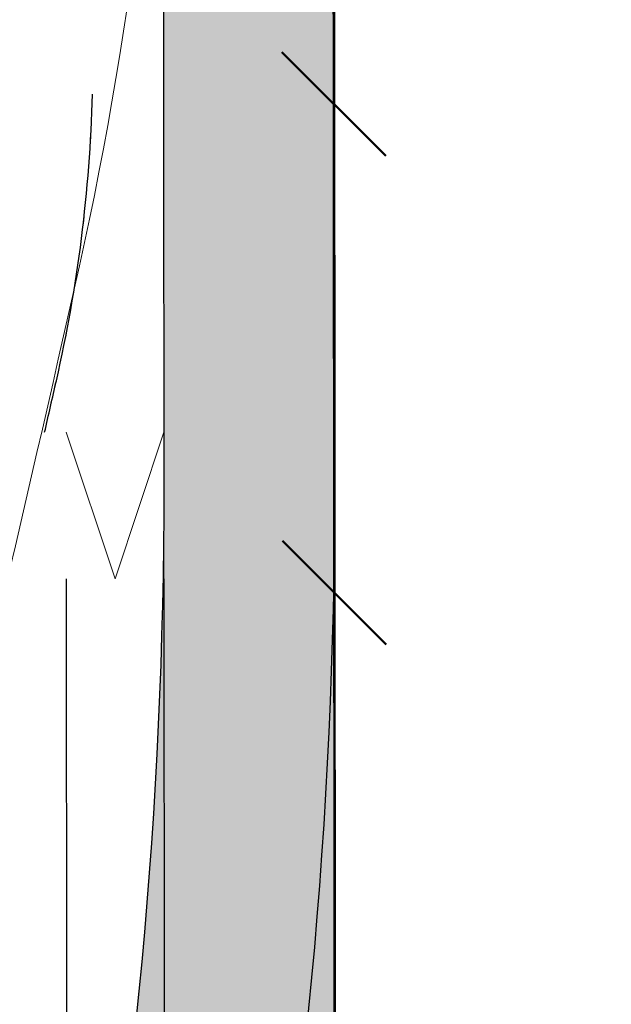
# Model space of a CAD drawing. Header units: metres. Extents: x -5569892 to 1712241, y -5568463 to 2085.
# Tile 18 of 68: x 15 to 27, y -165 to -145. Entities that reach past the tile are written whole.
import ezdxf

# ---------------------------------------------------------------- set-up
doc = ezdxf.new("R2010")
doc.units = ezdxf.units.M
doc.header["$LTSCALE"] = 0.5
for name, color, linetype, lineweight in [('30 -39 Baustelle- Fläche', 7, 'Continuous', 15), ('99.04_Ausf Ketziner Str-S-Achse-Berechnungen', 7, 'Continuous', 20), ('99.04_Ausf Ketziner Str-S-Borde-Kantenstein', 7, 'Continuous', 25), ('99.04_Erschließung_VP-S-Borde-Kantenstein', 7, 'Continuous', 25), ('Bemaßung', 7, 'Continuous', 5), ('Keine', 7, 'Continuous', 9)]:
    doc.layers.add(name, color=color, linetype=linetype, lineweight=lineweight)
for name, color, linetype, lineweight, true_color in [('99.04_Ausf Ketziner Str-E-EZF-NA 0.25', 7, 'Continuous', 25, 0x729900), ('99.04_Ausf Ketziner Str-S-Borde-Begrenzungslinie-Rampe', 1, 'Continuous', 18, 0xff0000), ('99.04_Ausf Ketziner Str-S-Markierung-Hilfslinien', 6, 'Continuous', 25, 0xff00ff), ('99.04_Ausf Ketziner Str-S_Hilfslinien', 6, 'Continuous', 25, 0xff00ff), ('99.04_Erschließung_VP-S-Farben-Gehweg-Betonsteinpflaster', 7, 'Continuous', 25, 0xffd6a8)]:
    doc.layers.add(name, color=color, linetype=linetype, lineweight=lineweight, true_color=true_color)

# ---------------------------------------------------------------- blocks, each defined once
blk = doc.blocks.new('_23-07-06_Massenplan_TB_Weiterführende Schule (3D)')
at = {"layer": '99.04_Ausf Ketziner Str-E-EZF-NA 0.25', "linetype": 'Continuous', "lineweight": 0, "true_color": 0xdfff80}
blk.add_hatch(color=61, dxfattribs=at).paths.add_polyline_path([(17.77044516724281, -171.8961860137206), (21.27044393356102, -171.8932475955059), (21.239284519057, -134.7787431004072), (17.73926821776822, -134.7743192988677), (17.75675079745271, -153.6660008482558)])
at = {"layer": '99.04_Erschließung_VP-S-Farben-Gehweg-Betonsteinpflaster', "linetype": 'Continuous', "lineweight": 0, "true_color": 0xffd6a8}
h = blk.add_hatch(color=41, dxfattribs=at)
edge = h.paths.add_edge_path()
edge.add_line((21.22473198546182, -117.4509474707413), (17.72473823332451, -117.453885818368))
edge.add_line((17.72473823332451, -117.453885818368), (17.75606583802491, -154.7687236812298))
edge.add_line((17.75606583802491, -154.7687236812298), (17.75606583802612, -154.7687236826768))
edge.add_arc((-85.49378434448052, -154.8554285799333), 103.2498865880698, -21.560292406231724, 0.04811458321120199, ccw=False)
edge.add_line((10.5318505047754, -192.7977075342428), (10.53185050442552, -192.7977075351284))
edge.add_line((10.53185050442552, -192.7977075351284), (10.04420175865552, -194.0592877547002))
edge.add_line((10.04420175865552, -194.0592877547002), (10.04420175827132, -194.05928775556))
edge.add_arc((19.19577534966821, -198.1482351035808), 10.0235118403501, 155.9247815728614, 248.2983980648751)
edge.add_line((15.4893539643, -207.4613028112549), (15.48935396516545, -207.4613028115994))
edge.add_line((15.48935396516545, -207.4613028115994), (19.37378514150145, -209.2635018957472))
edge.add_line((19.37378514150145, -209.2635018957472), (20.85862528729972, -206.0940776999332))
edge.add_line((20.85862528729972, -206.0940776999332), (16.85901216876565, -204.2388627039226))
edge.add_arc((19.2039329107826, -198.1398621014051), 6.534252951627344, 156.023573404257, 248.9694349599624, ccw=False)
edge.add_line((13.23350283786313, -195.4845982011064), (13.78696061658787, -194.0838872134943))
edge.add_line((13.78696061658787, -194.0838872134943), (13.78696061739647, -194.0838872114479))
edge.add_arc((-85.49378049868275, -154.8554293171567), 106.7498827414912, 338.4397075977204, 360.0481145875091)
edge.add_line((21.25606460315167, -154.7657852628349), (21.25606460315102, -154.7657852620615))
edge.add_line((21.25606460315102, -154.7657852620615), (21.22473198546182, -117.4509474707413))
h = blk.add_hatch(color=41, dxfattribs=at)
edge = h.paths.add_edge_path()
edge.add_line((21.22473198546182, -117.4509474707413), (17.72473823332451, -117.453885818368))
edge.add_line((17.72473823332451, -117.453885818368), (17.75606583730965, -154.7687236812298))
edge.add_arc((-85.49378434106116, -154.8554285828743), 103.2498865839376, -21.560292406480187, 0.048114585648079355, ccw=False)
edge.add_line((10.53185050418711, -192.797707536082), (10.04420175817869, -194.0592877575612))
edge.add_line((10.04420175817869, -194.0592877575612), (10.04420175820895, -194.0592877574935))
edge.add_arc((19.19577534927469, -198.1482351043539), 10.02351183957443, 155.9247815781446, 248.29839806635)
edge.add_line((15.48935396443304, -207.4613028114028), (15.48935396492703, -207.4613028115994))
edge.add_line((15.48935396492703, -207.4613028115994), (19.37378514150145, -209.2635018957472))
edge.add_line((19.37378514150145, -209.2635018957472), (20.85862528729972, -206.0940776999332))
edge.add_line((20.85862528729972, -206.0940776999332), (16.85901216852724, -204.2388627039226))
edge.add_arc((19.20393291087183, -198.139862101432), 6.534252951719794, 156.0235734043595, 248.9694349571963, ccw=False)
edge.add_line((13.23350283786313, -195.4845982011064), (13.78696061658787, -194.0838872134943))
edge.add_line((13.78696061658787, -194.0838872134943), (13.78696061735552, -194.0838872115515))
edge.add_arc((-85.49378049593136, -154.8554293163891), 106.7498827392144, 338.4397075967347, 360.0481145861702)
edge.add_line((21.25606460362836, -154.7657852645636), (21.25606460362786, -154.7657852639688))
edge.add_line((21.25606460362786, -154.7657852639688), (21.22473198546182, -117.4509474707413))
at = {"layer": '99.04_Ausf Ketziner Str-E-EZF-NA 0.25', "lineweight": 5, "flags": 128}
blk.add_lwpolyline([(17.77044516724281, -171.8961860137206), (21.27044393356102, -171.8932475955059), (21.239284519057, -134.7787431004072), (17.73926821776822, -134.7743192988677), (17.75675079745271, -153.6660008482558)], close=True, dxfattribs=at)
at = {"layer": '99.04_Ausf Ketziner Str-S-Achse-Berechnungen', "linetype": 'Continuous', "flags": 128}
blk.add_lwpolyline([(12.4733421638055, -180.7285235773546, -0.187810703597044), (11.16553136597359, -170.6536332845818), (12.43388444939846, -165.5202516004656, 0.005409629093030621), (16.02995527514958, -150.2587337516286, 0.05541380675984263), (17.73885012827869, -134.7683387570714)], format="xyb", dxfattribs=at)
at = {"layer": '99.04_Ausf Ketziner Str-S-Borde-Begrenzungslinie-Rampe', "flags": 128}
blk.add_lwpolyline([(15.7567516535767, -153.6678516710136), (16.75952745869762, -156.6669249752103), (17.75675079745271, -153.6660008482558)], dxfattribs=at)
at = {"layer": '99.04_Ausf Ketziner Str-S-Borde-Kantenstein'}
for p, q in [((21.239284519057, -134.7787431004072), (21.29300698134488, -198.7740298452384)), ((15.7576595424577, -156.667851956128), (15.7704458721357, -171.8978651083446)), ((17.75765869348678, -156.6660012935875), (17.79076358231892, -196.097792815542))]:
    blk.add_line(p, q, dxfattribs=at)
at = {"layer": '99.04_Ausf Ketziner Str-S-Markierung-Hilfslinien', "flags": 128}
blk.add_lwpolyline([(21.29467773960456, -200.7585422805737), (21.2702770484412, -171.6944676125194), (21.26963072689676, -167.5824379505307), (21.24612536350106, -142.1825341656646), (21.23794597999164, -133.1843868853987), (6.237951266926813, -133.196980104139), (6.24385392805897, -140.227740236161), (6.043590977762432, -141.2102541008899), (0.3254513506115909, -153.8998353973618), (-0.4158308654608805, -155.0585634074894), (-1.421453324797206, -155.9971119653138), (-25.94110689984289, -173.7075479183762)], dxfattribs=at)
blk.add_lwpolyline([(15.31832210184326, -153.6682573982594), (15.31832215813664, -153.6682571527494, 0.000373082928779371), (15.55923702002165, -152.6139540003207), (15.55923707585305, -152.6139537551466), (15.55923707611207, -152.6139537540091, 0.049264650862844), (16.29862797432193, -146.7511543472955), (16.29862797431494, -146.7511543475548)], format="xyb", dxfattribs=at)
at = {"layer": '99.04_Ausf Ketziner Str-S_Hilfslinien', "lineweight": 5}
for p, q in [((16.29862797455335, -146.7511543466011), (16.25500400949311, -147.7502023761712)), ((16.06822192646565, -149.7411834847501), (16.17817365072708, -148.747246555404)), ((15.74947761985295, -151.7153403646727), (15.92527051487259, -150.7309131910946)), ((15.31832210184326, -153.6682573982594), (15.54114132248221, -152.6933976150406))]:
    blk.add_line(p, q, dxfattribs=at)
at = {"layer": '99.04_Erschließung_VP-S-Borde-Kantenstein', "linetype": 'Continuous', "lineweight": 9, "flags": 128}
blk.add_lwpolyline([(21.22473699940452, -117.4509474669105), (21.25606460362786, -154.7657852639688), (21.25606460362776, -154.7657852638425, -0.09456473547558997), (13.78696061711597, -194.0838872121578), (13.78696061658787, -194.0838872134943), (13.23350283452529, -195.4845982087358)], format="xyb", dxfattribs=at)
at = {"layer": '99.04_Erschließung_VP-S-Farben-Gehweg-Betonsteinpflaster', "flags": 128}
for points in [[(21.22473198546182, -117.4509474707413), (17.72473823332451, -117.453885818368), (17.75606583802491, -154.7687236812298), (17.75606583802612, -154.7687236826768, -0.09456484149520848), (10.5318505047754, -192.7977075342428), (10.53185050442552, -192.7977075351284), (10.04420175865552, -194.0592877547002), (10.04420175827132, -194.05928775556, 0.4264000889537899), (15.4893539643, -207.4613028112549), (15.48935396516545, -207.4613028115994), (19.37378514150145, -209.2635018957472), (20.85862528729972, -206.0940776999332), (16.85901216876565, -204.2388627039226, -0.429354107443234), (13.23350283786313, -195.4845982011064), (13.78696061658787, -194.0838872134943), (13.78696061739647, -194.0838872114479, 0.09456484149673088), (21.25606460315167, -154.7657852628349), (21.25606460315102, -154.7657852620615)], [(21.22473198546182, -117.4509474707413), (17.72473823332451, -117.453885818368), (17.75606583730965, -154.7687236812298, -0.0945648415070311), (10.53185050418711, -192.797707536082), (10.04420175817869, -194.0592877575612), (10.04420175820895, -194.0592877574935, 0.4264000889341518), (15.48935396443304, -207.4613028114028), (15.48935396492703, -207.4613028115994), (19.37378514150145, -209.2635018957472), (20.85862528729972, -206.0940776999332), (16.85901216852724, -204.2388627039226, -0.4293541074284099), (13.23350283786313, -195.4845982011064), (13.78696061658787, -194.0838872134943), (13.78696061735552, -194.0838872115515, 0.09456484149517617), (21.25606460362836, -154.7657852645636), (21.25606460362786, -154.7657852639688)]]:
    blk.add_lwpolyline(points, format="xyb", close=True, dxfattribs=at)
blk = doc.blocks.new('*U517')
at = {"layer": '30 -39 Baustelle- Fläche', "color": 181, "linetype": 'Continuous', "lineweight": 50, "transparency": 33554687, "flags": 128}
blk.add_lwpolyline([(21.22005394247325, -111.9509494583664), (21.21111159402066, -120.4408210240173), (21.29300698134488, -205.0203408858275), (61.37827331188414, -224.6360514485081)], dxfattribs=at)
at = {"layer": 'Keine', "color": 181, "linetype": 'Continuous', "lineweight": 50, "transparency": 33554687}
for p, q in [((20.1750937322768, -145.8912996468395), (22.29846708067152, -148.010564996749)), ((20.18477637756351, -155.8912949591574), (22.30814972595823, -158.0105603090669))]:
    blk.add_line(p, q, dxfattribs=at)
blk = doc.blocks.new('_BE Phase 1 (3D)')
at = {"layer": 'Bemaßung', "color": 7}
blk.add_blockref('*U517', (0, 0), dxfattribs=at)

msp = doc.modelspace()

# ---------------------------------------------------------------- block references
at = {"layer": 'Keine', "color": 1}
msp.add_blockref('_23-07-06_Massenplan_TB_Weiterführende Schule (3D)', (0, 0), dxfattribs=at)

# ---------------------------------------------------------------- next in the draw order: block references
msp.add_blockref('_BE Phase 1 (3D)', (0, 0), dxfattribs=at)

doc.saveas('drawing.dxf')
